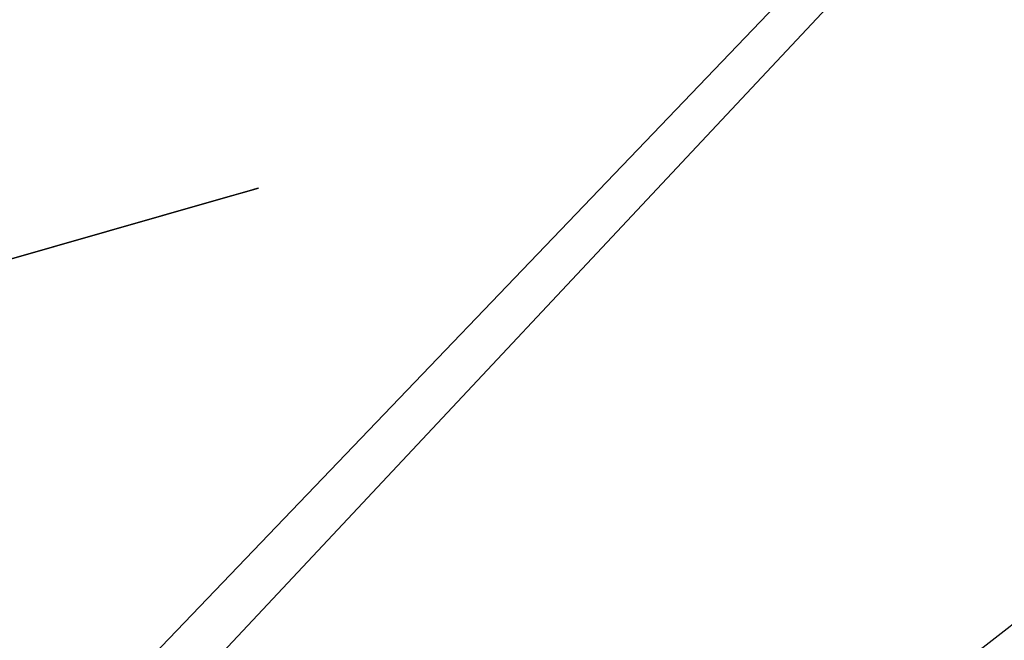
# Model space of a CAD drawing. Extents: x -3.57 to 3.57, y -2.08 to 2.06.
# Tile 186 of 219: x 1.64 to 2.08, y 0.29 to 0.56. Entities that reach past the tile are written whole.
import ezdxf

# ---------------------------------------------------------------- set-up
doc = ezdxf.new("R2010")
doc.units = 0

msp = doc.modelspace()

# ---------------------------------------------------------------- linework, layer by layer
at = {"layer": 'Layer 1', "color": 7, "linetype": 'CONTINUOUS'}
for p, q in [((1.290757, -0.150124), (2.155143, 0.751335)), ((2.052032, 0.620055), (1.179984, -0.309646)), ((1.735109, 0.484563), (1.75091, 0.48909)), ((1.750142, 0.488869), (1.746732, 0.487893)), ((1.750828, 0.489066), (1.750142, 0.488869)), ((1.750892, 0.489084), (1.750828, 0.489066)), ((1.750908, 0.489089), (1.750892, 0.489084)), ((1.750912, 0.48909), (1.750908, 0.489089)), ((1.75091, 0.48909), (1.750913, 0.48909)), ((1.750913, 0.48909), (1.750912, 0.48909)), ((1.750913, 0.48909), (1.750913, 0.489091)), ((1.750913, 0.489091), (1.750913, 0.489091)), ((1.750913, 0.489091), (1.750913, 0.489091)), ((1.750913, 0.489091), (1.750913, 0.489091)), ((1.750913, 0.489091), (1.750913, 0.489091)), ((1.750913, 0.489091), (1.750913, 0.489091)), ((1.750913, 0.489091), (1.750913, 0.48909)), ((1.618032, 0.451027), (1.735109, 0.484563)), ((1.746732, 0.487893), (1.731966, 0.483663)), ((1.731966, 0.483663), (1.575235, 0.438768)), ((2.307862, 0.465673), (1.545443, -0.127576))]:
    msp.add_line(p, q, dxfattribs=at)

doc.saveas('drawing.dxf')
